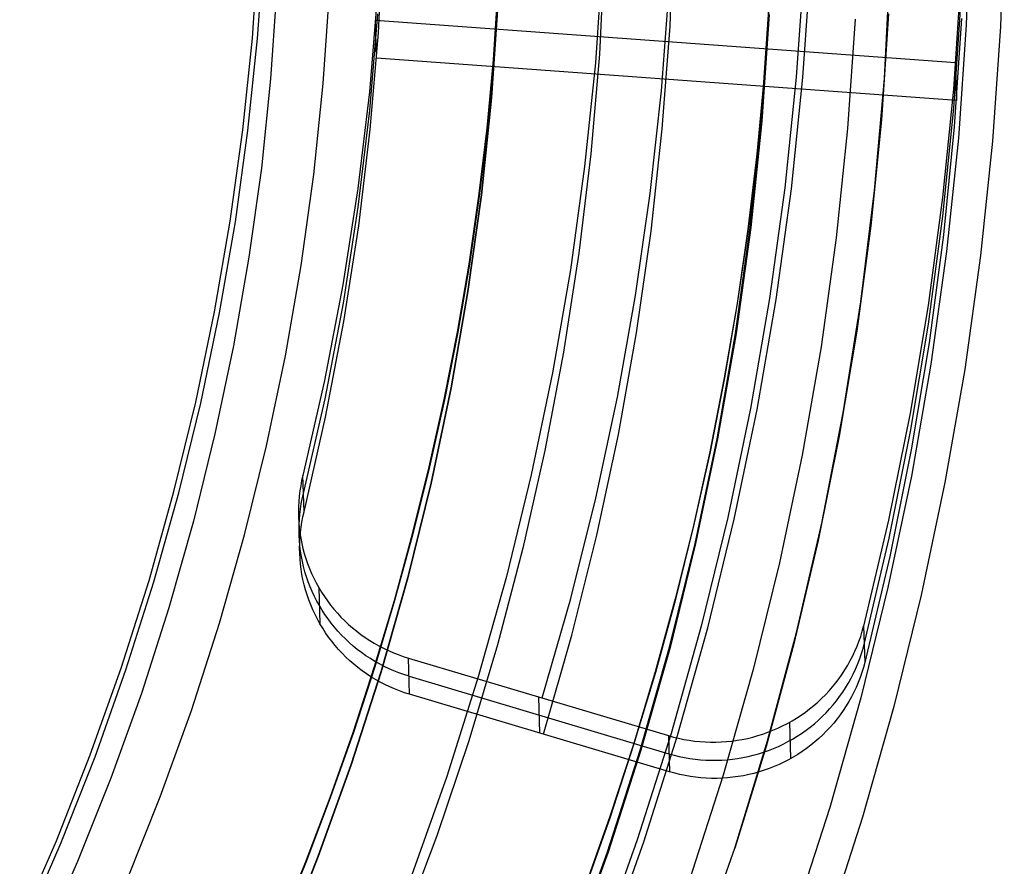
# Model space of a CAD drawing. Header units: millimetres. Extents: x 9001 to 10165, y -167 to 850.
# Tile 136 of 216: x 9596.91 to 9603.27, y 476.31 to 481.78. Entities that reach past the tile are written whole.
import ezdxf

# ---------------------------------------------------------------- set-up
doc = ezdxf.new("R2010")
doc.units = ezdxf.units.MM
doc.layers.add('1', color=7, linetype='Continuous')
doc.layers.add('PLASTICO NEGRO', color=7, linetype='Continuous')

msp = doc.modelspace()

# ---------------------------------------------------------------- linework, layer by layer
at = {"layer": '1', "color": 250, "true_color": 0x111111}
for p, q in [((9603.0466, 482.4789, 231.0025), (9603.0212, 481.7447, 231.0025)), ((9603.2667, 482.4751, 96.1312), (9603.2411, 481.7333, 96.1312)), ((9603.2667, 482.4751, 48.3312), (9603.2411, 481.7333, 48.3312)), ((9598.4146, 481.6579, 104.4947), (9598.4555, 482.2515, 104.4947)), ((9598.4477, 481.6556, 39.9852), (9598.4887, 482.2503, 39.9852)), ((9600.6743, 482.1724, 145.4778), (9600.6279, 481.4999, 145.4778)), ((9600.6867, 482.2, 145.4778), (9600.6536, 481.5545, 145.4778)), ((9601.9734, 482.1261, 96.1312), (9601.9239, 481.4074, 96.1312)), ((9601.967, 481.4043, 48.3312), (9602.0167, 482.1246, 48.3312)), ((9602.4926, 481.3971, 222.7), (9602.5305, 482.1212, 222.7)), ((9598.5726, 481.9753, 229.4656), (9598.5325, 481.3959, 229.4656)), ((9598.8722, 481.3665, 228.5255), (9598.9131, 481.9576, 228.5255)), ((9599.9703, 481.519, 41.909), (9599.9998, 481.961, 41.909)), ((9599.9998, 481.961, 46.313), (9599.9703, 481.519, 46.313)), ((9599.9721, 481.5189, 98.1043), (9600.0016, 481.9609, 98.1043)), ((9600.0016, 481.9609, 102.5364), (9599.9721, 481.5189, 102.5364)), ((9599.999, 481.9014, 44.111), (9599.9556, 481.2727, 44.111)), ((9600.0009, 481.9013, 100.3203), (9599.9574, 481.2726, 100.3203)), ((9601.7464, 481.8762, 144.4031), (9601.7141, 481.3919, 144.4031)), ((9601.7182, 481.3916, 223.4679), (9601.7505, 481.876, 223.4679)), ((9601.6979, 481.122, 107.4778), (9601.7456, 481.8108, 107.4778)), ((9601.7456, 481.8108, 125.9405), (9601.6979, 481.122, 125.9405)), ((9601.7497, 481.8106, 225.2), (9601.7021, 481.1216, 225.2)), ((9601.7497, 481.8106, 224.334), (9601.7021, 481.1216, 224.334)), ((9602.5189, 481.8161, 222.7), (9602.4735, 481.1307, 222.7)), ((9602.3041, 481.7819, 231.7015), (9602.2551, 481.0738, 231.7015)), ((9603.0212, 481.7447, 231.0025), (9602.9705, 481.0119, 231.0025)), ((9603.2411, 481.7333, 96.1312), (9603.1899, 480.9929, 96.1312)), ((9603.2411, 481.7333, 48.3312), (9603.1899, 480.9929, 48.3312)), ((9598.3534, 481.0661, 104.4947), (9598.4146, 481.6579, 104.4947)), ((9598.3864, 481.0625, 39.9852), (9598.4477, 481.6556, 39.9852)), ((9600.6536, 481.5545, 145.4778), (9600.5985, 480.9106, 145.4778)), ((9599.9293, 481.0777, 41.909), (9599.9703, 481.519, 41.909)), ((9599.9703, 481.519, 46.313), (9599.9293, 481.0777, 46.313)), ((9599.9311, 481.0776, 98.1043), (9599.9721, 481.5189, 98.1043)), ((9599.9721, 481.5189, 102.5364), (9599.9311, 481.0776, 102.5364)), ((9600.6279, 481.4999, 145.4778), (9600.5587, 480.8293, 145.4778)), ((9601.9239, 481.4074, 96.1312), (9601.8498, 480.6907, 96.1312)), ((9601.8928, 480.6861, 48.3312), (9601.967, 481.4043, 48.3312)), ((9598.5325, 481.3959, 229.4656), (9598.4725, 480.8182, 229.4656)), ((9598.8109, 480.7771, 228.5255), (9598.8722, 481.3665, 228.5255)), ((9601.7141, 481.3919, 144.4031), (9601.6691, 480.9083, 144.4031)), ((9601.6732, 480.9079, 223.4679), (9601.7182, 481.3916, 223.4679)), ((9602.4295, 480.6748, 222.7), (9602.4926, 481.3971, 222.7)), ((9599.9556, 481.2727, 44.111), (9599.8904, 480.646, 44.111)), ((9599.9574, 481.2726, 100.3203), (9599.8923, 480.6458, 100.3203)), ((9601.6266, 480.4352, 107.4778), (9601.6979, 481.122, 107.4778)), ((9601.6979, 481.122, 125.9405), (9601.6266, 480.4352, 125.9405)), ((9601.7021, 481.1216, 225.2), (9601.6307, 480.4347, 225.2)), ((9601.7021, 481.1216, 224.334), (9601.6307, 480.4347, 224.334)), ((9602.4735, 481.1307, 222.7), (9602.4055, 480.4471, 222.7)), ((9598.2722, 480.4766, 104.4947), (9598.3534, 481.0661, 104.4947)), ((9598.305, 480.4719, 39.9852), (9598.3864, 481.0625, 39.9852)), ((9599.8769, 480.6374, 41.909), (9599.9293, 481.0777, 41.909)), ((9599.9293, 481.0777, 46.313), (9599.8769, 480.6374, 46.313)), ((9599.8787, 480.6371, 98.1043), (9599.9311, 481.0776, 98.1043)), ((9599.9311, 481.0776, 102.5364), (9599.8787, 480.6371, 102.5364)), ((9602.2551, 481.0738, 231.7015), (9602.1817, 480.3678, 231.7015)), ((9602.9705, 481.0119, 231.0025), (9602.8946, 480.2812, 231.0025)), ((9603.1899, 480.9929, 96.1312), (9603.1132, 480.2547, 96.1312)), ((9603.1899, 480.9929, 48.3312), (9603.1132, 480.2547, 48.3312)), ((9600.5985, 480.9106, 145.4778), (9600.5214, 480.2689, 145.4778)), ((9601.6691, 480.9083, 144.4031), (9601.6117, 480.4257, 144.4031)), ((9601.6158, 480.4252, 223.4679), (9601.6732, 480.9079, 223.4679)), ((9598.4725, 480.8182, 229.4656), (9598.3925, 480.2429, 229.4656)), ((9598.7294, 480.1901, 228.5255), (9598.8109, 480.7771, 228.5255)), ((9600.5587, 480.8293, 145.4778), (9600.4666, 480.1615, 145.4778)), ((9599.8904, 480.646, 44.111), (9599.8037, 480.0219, 44.111)), ((9599.8923, 480.6458, 100.3203), (9599.8055, 480.0216, 100.3203)), ((9601.8498, 480.6907, 96.1312), (9601.7514, 479.977, 96.1312)), ((9601.7942, 479.9709, 48.3312), (9601.8928, 480.6861, 48.3312)), ((9602.3412, 479.9551, 222.7), (9602.4295, 480.6748, 222.7)), ((9599.8132, 480.1981, 41.909), (9599.8769, 480.6374, 41.909)), ((9599.8769, 480.6374, 46.313), (9599.8132, 480.1981, 46.313)), ((9599.815, 480.1979, 98.1043), (9599.8787, 480.6371, 98.1043)), ((9599.8787, 480.6371, 102.5364), (9599.815, 480.1979, 102.5364)), ((9598.1709, 479.8903, 104.4947), (9598.2722, 480.4766, 104.4947)), ((9598.2034, 479.8844, 39.9852), (9598.305, 480.4719, 39.9852)), ((9601.5315, 479.7513, 107.4778), (9601.6266, 480.4352, 107.4778)), ((9601.6266, 480.4352, 125.9405), (9601.5315, 479.7513, 125.9405)), ((9601.6307, 480.4347, 225.2), (9601.5356, 479.7506, 225.2)), ((9601.6307, 480.4347, 224.334), (9601.5356, 479.7506, 224.334)), ((9601.6117, 480.4257, 144.4031), (9601.5419, 479.9444, 144.4031)), ((9601.546, 479.9438, 223.4679), (9601.6158, 480.4252, 223.4679)), ((9602.4055, 480.4471, 222.7), (9602.3149, 479.7661, 222.7)), ((9602.1817, 480.3678, 231.7015), (9602.084, 479.6647, 231.7015)), ((9600.5214, 480.2689, 145.4778), (9600.4225, 479.6302, 145.4778)), ((9602.8946, 480.2812, 231.0025), (9602.7935, 479.5536, 231.0025)), ((9598.3925, 480.2429, 229.4656), (9598.2928, 479.6707, 229.4656)), ((9599.7384, 479.7603, 41.909), (9599.8132, 480.1981, 41.909)), ((9599.8132, 480.1981, 46.313), (9599.7384, 479.7603, 46.313)), ((9599.7402, 479.76, 98.1043), (9599.815, 480.1979, 98.1043)), ((9599.815, 480.1979, 102.5364), (9599.7402, 479.76, 102.5364)), ((9603.1132, 480.2547, 96.1312), (9603.011, 479.5195, 96.1312)), ((9603.1132, 480.2547, 48.3312), (9603.011, 479.5195, 48.3312)), ((9598.6276, 479.6063, 228.5255), (9598.7294, 480.1901, 228.5255)), ((9600.4666, 480.1615, 145.4778), (9600.3518, 479.4972, 145.4778)), ((9599.8037, 480.0219, 44.111), (9599.6955, 479.4011, 44.111)), ((9599.8055, 480.0216, 100.3203), (9599.6973, 479.4007, 100.3203)), ((9601.5419, 479.9444, 144.4031), (9601.46, 479.4646, 144.4031)), ((9601.4641, 479.4639, 223.4679), (9601.546, 479.9438, 223.4679)), ((9601.7514, 479.977, 96.1312), (9601.6288, 479.2671, 96.1312)), ((9601.6713, 479.2594, 48.3312), (9601.7942, 479.9709, 48.3312)), ((9602.2279, 479.2389, 222.7), (9602.3412, 479.9551, 222.7)), ((9598.0496, 479.3078, 104.4947), (9598.1709, 479.8903, 104.4947)), ((9598.082, 479.3008, 39.9852), (9598.2034, 479.8844, 39.9852)), ((9599.6527, 479.3241, 41.909), (9599.7384, 479.7603, 41.909)), ((9599.7384, 479.7603, 46.313), (9599.6527, 479.3241, 46.313)), ((9599.6545, 479.3237, 98.1043), (9599.7402, 479.76, 98.1043)), ((9599.7402, 479.76, 102.5364), (9599.6545, 479.3237, 102.5364)), ((9602.3149, 479.7661, 222.7), (9602.2018, 479.0885, 222.7)), ((9601.4129, 479.071, 107.4778), (9601.5315, 479.7513, 107.4778)), ((9601.5315, 479.7513, 125.9405), (9601.4129, 479.071, 125.9405)), ((9601.5356, 479.7506, 225.2), (9601.417, 479.0702, 225.2)), ((9601.5356, 479.7506, 224.334), (9601.417, 479.0702, 224.334)), ((9598.2928, 479.6707, 229.4656), (9598.1733, 479.1023, 229.4656)), ((9600.4225, 479.6302, 145.4778), (9600.3018, 478.9953, 145.4778)), ((9602.084, 479.6647, 231.7015), (9601.9621, 478.9655, 231.7015)), ((9598.5057, 479.0264, 228.5255), (9598.6276, 479.6063, 228.5255)), ((9602.7935, 479.5536, 231.0025), (9602.6673, 478.8299, 231.0025)), ((9603.011, 479.5195, 96.1312), (9602.8835, 478.7884, 96.1312)), ((9603.011, 479.5195, 48.3312), (9602.8835, 478.7884, 48.3312)), ((9600.3518, 479.4972, 145.4778), (9600.2144, 478.8373, 145.4778)), ((9601.46, 479.4646, 144.4031), (9601.366, 478.9866, 144.4031)), ((9601.3701, 478.9858, 223.4679), (9601.4641, 479.4639, 223.4679)), ((9599.6955, 479.4011, 44.111), (9599.5659, 478.7844, 44.111)), ((9599.6973, 479.4007, 100.3203), (9599.5677, 478.784, 100.3203)), ((9597.9086, 478.7297, 104.4947), (9598.0496, 479.3078, 104.4947)), ((9599.5561, 478.8897, 41.909), (9599.6527, 479.3241, 41.909)), ((9599.6527, 479.3241, 46.313), (9599.5561, 478.8897, 46.313)), ((9599.5579, 478.8893, 98.1043), (9599.6545, 479.3237, 98.1043)), ((9599.6545, 479.3237, 102.5364), (9599.5579, 478.8893, 102.5364)), ((9597.9407, 478.7216, 39.9852), (9598.082, 479.3008, 39.9852)), ((9601.6288, 479.2671, 96.1312), (9601.482, 478.5618, 96.1312)), ((9601.5241, 478.5526, 48.3312), (9601.6713, 479.2594, 48.3312)), ((9602.0897, 478.5271, 222.7), (9602.2279, 479.2389, 222.7)), ((9598.1733, 479.1023, 229.4656), (9598.0343, 478.5383, 229.4656)), ((9601.2709, 478.3953, 107.4778), (9601.4129, 479.071, 107.4778)), ((9601.4129, 479.071, 125.9405), (9601.2709, 478.3953, 125.9405)), ((9601.417, 479.0702, 225.2), (9601.2749, 478.3944, 225.2)), ((9601.417, 479.0702, 224.334), (9601.2749, 478.3944, 224.334)), ((9602.2018, 479.0885, 222.7), (9602.0664, 478.415, 222.7)), ((9598.3639, 478.451, 228.5255), (9598.5057, 479.0264, 228.5255)), ((9600.3018, 478.9953, 145.4778), (9600.1596, 478.3648, 145.4778)), ((9601.366, 478.9866, 144.4031), (9601.2602, 478.5106, 144.4031)), ((9601.2642, 478.5097, 223.4679), (9601.3701, 478.9858, 223.4679)), ((9601.9621, 478.9655, 231.7015), (9601.8161, 478.2708, 231.7015)), ((9599.4489, 478.4574, 41.909), (9599.5561, 478.8897, 41.909)), ((9599.5561, 478.8897, 46.313), (9599.4489, 478.4574, 46.313)), ((9599.4506, 478.457, 98.1043), (9599.5579, 478.8893, 98.1043)), ((9599.5579, 478.8893, 102.5364), (9599.4506, 478.457, 102.5364)), ((9600.2144, 478.8373, 145.4778), (9600.0546, 478.1823, 145.4778)), ((9602.6673, 478.8299, 231.0025), (9602.5162, 478.111, 231.0025)), ((9599.5659, 478.7844, 44.111), (9599.4151, 478.1726, 44.111)), ((9599.5677, 478.784, 100.3203), (9599.4169, 478.1721, 100.3203)), ((9602.8835, 478.7884, 96.1312), (9602.7309, 478.062, 96.1312)), ((9602.8835, 478.7884, 48.3312), (9602.7309, 478.062, 48.3312)), ((9597.7479, 478.1568, 104.4947), (9597.9086, 478.7297, 104.4947)), ((9597.7797, 478.1475, 39.9852), (9597.9407, 478.7216, 39.9852)), ((9601.482, 478.5618, 96.1312), (9601.3112, 477.8618, 96.1312)), ((9601.353, 477.8512, 48.3312), (9601.5241, 478.5526, 48.3312)), ((9598.0343, 478.5383, 229.4656), (9597.8759, 477.9795, 229.4656)), ((9601.2602, 478.5106, 144.4031), (9601.1427, 478.0369, 144.4031)), ((9601.1467, 478.0359, 223.4679), (9601.2642, 478.5097, 223.4679)), ((9601.9268, 477.8205, 222.7), (9602.0897, 478.5271, 222.7)), ((9598.2023, 477.8809, 228.5255), (9598.3639, 478.451, 228.5255)), ((9599.3311, 478.0274, 41.909), (9599.4489, 478.4574, 41.909)), ((9599.4489, 478.4574, 46.313), (9599.3311, 478.0274, 46.313)), ((9599.3328, 478.0269, 98.1043), (9599.4506, 478.457, 98.1043)), ((9599.4506, 478.457, 102.5364), (9599.3328, 478.0269, 102.5364)), ((9600.1596, 478.3648, 145.4778), (9599.9958, 477.7396, 145.4778)), ((9601.1057, 477.7248, 107.4778), (9601.2709, 478.3953, 107.4778)), ((9601.2709, 478.3953, 125.9405), (9601.1057, 477.7248, 125.9405)), ((9601.2749, 478.3944, 225.2), (9601.1096, 477.7238, 225.2)), ((9601.2749, 478.3944, 224.334), (9601.1096, 477.7238, 224.334)), ((9602.0664, 478.415, 222.7), (9601.9088, 477.7464, 222.7)), ((9601.8161, 478.2708, 231.7015), (9601.6462, 477.5817, 231.7015)), ((9599.4151, 478.1726, 44.111), (9599.2432, 477.5664, 44.111)), ((9599.4169, 478.1721, 100.3203), (9599.245, 477.5658, 100.3203)), ((9600.0546, 478.1823, 145.4778), (9599.8726, 477.5332, 145.4778)), ((9597.5679, 477.5897, 104.4947), (9597.7479, 478.1568, 104.4947)), ((9597.5992, 477.5793, 39.9852), (9597.7797, 478.1475, 39.9852)), ((9602.5162, 478.111, 231.0025), (9602.3404, 477.3978, 231.0025)), ((9601.1427, 478.0369, 144.4031), (9601.0136, 477.5657, 144.4031)), ((9602.7309, 478.062, 96.1312), (9602.5533, 477.3414, 96.1312)), ((9602.7309, 478.062, 48.3312), (9602.5533, 477.3414, 48.3312)), ((9597.8759, 477.9795, 229.4656), (9597.6984, 477.4265, 229.4656)), ((9599.2029, 477.5999, 41.909), (9599.3311, 478.0274, 41.909)), ((9599.3311, 478.0274, 46.313), (9599.2029, 477.5999, 46.313)), ((9599.2047, 477.5994, 98.1043), (9599.3328, 478.0269, 98.1043)), ((9599.3328, 478.0269, 102.5364), (9599.2047, 477.5994, 102.5364)), ((9601.0176, 477.5646, 223.4679), (9601.1467, 478.0359, 223.4679)), ((9598.0211, 477.3167, 228.5255), (9598.2023, 477.8809, 228.5255)), ((9601.3112, 477.8618, 96.1312), (9601.1167, 477.1681, 96.1312)), ((9601.1581, 477.156, 48.3312), (9601.353, 477.8512, 48.3312)), ((9601.7394, 477.1201, 222.7), (9601.9268, 477.8205, 222.7)), ((9599.9958, 477.7396, 145.4778), (9599.8109, 477.1203, 145.4778)), ((9600.9174, 477.0605, 107.4778), (9601.1057, 477.7248, 107.4778)), ((9601.1057, 477.7248, 125.9405), (9600.9174, 477.0605, 125.9405)), ((9601.1096, 477.7238, 225.2), (9600.9213, 477.0593, 225.2)), ((9601.1096, 477.7238, 224.334), (9600.9213, 477.0593, 224.334)), ((9601.9088, 477.7464, 222.7), (9601.7292, 477.0833, 222.7)), ((9599.0645, 477.1753, 41.909), (9599.2029, 477.5999, 41.909)), ((9599.2029, 477.5999, 46.313), (9599.0645, 477.1753, 46.313)), ((9599.0662, 477.1747, 98.1043), (9599.2047, 477.5994, 98.1043)), ((9599.2047, 477.5994, 102.5364), (9599.0662, 477.1747, 102.5364)), ((9597.3686, 477.0291, 104.4947), (9597.5679, 477.5897, 104.4947)), ((9597.3995, 477.0175, 39.9852), (9597.5992, 477.5793, 39.9852)), ((9599.2432, 477.5664, 44.111), (9599.0506, 476.9664, 44.111)), ((9599.245, 477.5658, 100.3203), (9599.0523, 476.9658, 100.3203)), ((9599.8726, 477.5332, 145.4778), (9599.6686, 476.8907, 145.4778)), ((9601.0136, 477.5657, 144.4031), (9600.8731, 477.0973, 144.4031)), ((9600.8771, 477.0961, 223.4679), (9601.0176, 477.5646, 223.4679)), ((9601.6462, 477.5817, 231.7015), (9601.4527, 476.8988, 231.7015)), ((9597.6984, 477.4265, 229.4656), (9597.5018, 476.88, 229.4656)), ((9602.3404, 477.3978, 231.0025), (9602.1401, 476.691, 231.0025)), ((9602.5533, 477.3414, 96.1312), (9602.3509, 476.6273, 96.1312)), ((9602.5533, 477.3414, 48.3312), (9602.3509, 476.6273, 48.3312)), ((9597.8206, 476.7591, 228.5255), (9598.0211, 477.3167, 228.5255)), ((9598.9159, 476.7536, 41.909), (9599.0645, 477.1753, 41.909)), ((9599.0645, 477.1753, 46.313), (9598.9159, 476.7536, 46.313)), ((9598.9177, 476.753, 98.1043), (9599.0662, 477.1747, 98.1043)), ((9599.0662, 477.1747, 102.5364), (9598.9177, 476.753, 102.5364)), ((9601.1167, 477.1681, 96.1312), (9600.8986, 476.4814, 96.1312)), ((9600.9396, 476.4678, 48.3312), (9601.1581, 477.156, 48.3312)), ((9599.8109, 477.1203, 145.4778), (9599.6049, 476.5077, 145.4778)), ((9600.8731, 477.0973, 144.4031), (9600.7214, 476.6319, 144.4031)), ((9600.7254, 476.6306, 223.4679), (9600.8771, 477.0961, 223.4679)), ((9601.5277, 476.4266, 222.7), (9601.7394, 477.1201, 222.7)), ((9597.1503, 476.4756, 104.4947), (9597.3686, 477.0291, 104.4947)), ((9600.7063, 476.4031, 107.4778), (9600.9174, 477.0605, 107.4778)), ((9600.9174, 477.0605, 125.9405), (9600.7063, 476.4031, 125.9405)), ((9600.9213, 477.0593, 225.2), (9600.7102, 476.4017, 225.2)), ((9600.9213, 477.0593, 224.334), (9600.7102, 476.4017, 224.334)), ((9601.7292, 477.0833, 222.7), (9601.5277, 476.4266, 222.7)), ((9597.1808, 476.4629, 39.9852), (9597.3995, 477.0175, 39.9852)), ((9599.0506, 476.9664, 44.111), (9598.8374, 476.3735, 44.111)), ((9599.0523, 476.9658, 100.3203), (9598.8391, 476.3728, 100.3203)), ((9601.4527, 476.8988, 231.7015), (9601.2357, 476.2229, 231.7015)), ((9597.5018, 476.88, 229.4656), (9597.2865, 476.3405, 229.4656)), ((9599.6686, 476.8907, 145.4778), (9599.4428, 476.2555, 145.4778)), ((9597.6009, 476.2087, 228.5255), (9597.8206, 476.7591, 228.5255)), ((9598.7574, 476.3351, 41.909), (9598.9159, 476.7536, 41.909)), ((9598.9159, 476.7536, 46.313), (9598.7574, 476.3351, 46.313)), ((9598.7591, 476.3345, 98.1043), (9598.9177, 476.753, 98.1043)), ((9598.9177, 476.753, 102.5364), (9598.7591, 476.3345, 102.5364)), ((9602.1401, 476.691, 231.0025), (9601.9155, 475.9916, 231.0025)), ((9600.7214, 476.6319, 144.4031), (9600.5587, 476.1698, 144.4031)), ((9600.5626, 476.1685, 223.4679), (9600.7254, 476.6306, 223.4679)), ((9602.3509, 476.6273, 96.1312), (9602.124, 475.9207, 96.1312)), ((9602.3509, 476.6273, 48.3312), (9602.124, 475.9207, 48.3312)), ((9596.9132, 475.9298, 104.4947), (9597.1503, 476.4756, 104.4947)), ((9596.9433, 475.9161, 39.9852), (9597.1808, 476.4629, 39.9852)), ((9599.6049, 476.5077, 145.4778), (9599.3781, 475.9025, 145.4778)), ((9600.8986, 476.4814, 96.1312), (9600.6573, 475.8026, 96.1312)), ((9600.6977, 475.7875, 48.3312), (9600.9396, 476.4678, 48.3312)), ((9600.4726, 475.7533, 107.4778), (9600.7063, 476.4031, 107.4778)), ((9600.7063, 476.4031, 125.9405), (9600.4726, 475.7533, 125.9405)), ((9600.7102, 476.4017, 225.2), (9600.4764, 475.7518, 225.2)), ((9600.7102, 476.4017, 224.334), (9600.4764, 475.7518, 224.334)), ((9601.2854, 475.7439, 222.7), (9601.5277, 476.4266, 222.7)), ((9597.2865, 476.3405, 229.4656), (9597.0527, 475.8089, 229.4656)), ((9598.5891, 475.9201, 41.909), (9598.7574, 476.3351, 41.909)), ((9598.7574, 476.3351, 46.313), (9598.5891, 475.9201, 46.313)), ((9598.5908, 475.9194, 98.1043), (9598.7591, 476.3345, 98.1043)), ((9598.7591, 476.3345, 102.5364), (9598.5908, 475.9194, 102.5364)), ((9598.8374, 476.3735, 44.111), (9598.6038, 475.7882, 44.111)), ((9598.8391, 476.3728, 100.3203), (9598.6055, 475.7875, 100.3203))]:
    msp.add_line(p, q, dxfattribs=at)
at = {"layer": 'PLASTICO NEGRO', "color": 254, "true_color": 0xcad1ee}
for p, q in [((9601.1096, 481.7361, 30.8001), (9601.1366, 482.3998, 30.9107)), ((9599.2277, 481.6934, 30.8005), (9599.2578, 482.3189, 30.9046)), ((9601.054, 481.3177, 29.2105), (9601.1038, 481.9821, 29.3204)), ((9602.9848, 482.0306, 29.321), (9602.9378, 481.3288, 29.2047)), ((9599.2218, 481.9376, 29.3205), (9599.1694, 481.3114, 29.2171)), ((9602.9409, 481.2072, 29.9448), (9602.9877, 481.908, 30.0609)), ((9599.1725, 481.1903, 29.9573), (9599.2248, 481.8155, 30.0605)), ((9602.9907, 481.7855, 30.8008), (9602.9439, 481.0856, 30.6848)), ((9599.2101, 481.7734, 29.2933), (9602.9515, 481.5017, 29.2333)), ((9599.216, 481.5282, 30.7731), (9599.2101, 481.7734, 29.2933)), ((9601.06, 481.0734, 30.6905), (9601.1096, 481.7361, 30.8001)), ((9599.1756, 481.0692, 30.6974), (9599.2277, 481.6934, 30.8005)), ((9602.9574, 481.2565, 30.7131), (9599.216, 481.5282, 30.7731)), ((9602.9515, 481.5017, 29.2333), (9602.9574, 481.2565, 30.7131)), ((9599.1694, 481.3114, 29.2171), (9599.095, 480.6872, 29.115)), ((9600.9817, 480.6552, 29.1018), (9601.054, 481.3177, 29.2105)), ((9602.9378, 481.3288, 29.2047), (9602.8678, 480.6288, 29.0896)), ((9599.0982, 480.5671, 29.8553), (9599.1725, 481.1903, 29.9573)), ((9602.871, 480.5081, 29.8298), (9602.9409, 481.2072, 29.9448)), ((9599.1014, 480.447, 30.5956), (9599.1756, 481.0692, 30.6974)), ((9600.9879, 480.4127, 30.5821), (9601.06, 481.0734, 30.6905)), ((9602.9439, 481.0856, 30.6848), (9602.8741, 480.3874, 30.5701)), ((9599.095, 480.6872, 29.115), (9598.9985, 480.0658, 29.0141)), ((9600.8869, 479.9954, 28.9945), (9600.9817, 480.6552, 29.1018)), ((9602.8678, 480.6288, 29.0896), (9602.7748, 479.9312, 28.9758)), ((9599.002, 479.9467, 29.7546), (9599.0982, 480.5671, 29.8553)), ((9602.7781, 479.8114, 29.7162), (9602.871, 480.5081, 29.8298)), ((9599.0054, 479.8276, 30.4951), (9599.1014, 480.447, 30.5956)), ((9600.8933, 479.7545, 30.475), (9600.9879, 480.4127, 30.5821)), ((9602.8741, 480.3874, 30.5701), (9602.7814, 479.6917, 30.4566)), ((9598.9985, 480.0658, 29.0141), (9598.8803, 479.448, 28.9147)), ((9598.884, 479.3298, 29.6554), (9599.002, 479.9467, 29.7546)), ((9600.7697, 479.3389, 28.8885), (9600.8869, 479.9954, 28.9945)), ((9602.7748, 479.9312, 28.9758), (9602.6589, 479.2368, 28.8635)), ((9598.8876, 479.2117, 30.396), (9599.0054, 479.8276, 30.4951)), ((9600.7764, 479.0997, 30.3693), (9600.8933, 479.7545, 30.475)), ((9602.6624, 479.118, 29.604), (9602.7781, 479.8114, 29.7162)), ((9602.7814, 479.6917, 30.4566), (9602.6659, 478.9991, 30.3445)), ((9598.8803, 479.448, 28.9147), (9598.7403, 478.8344, 28.8169)), ((9598.7443, 478.7173, 29.5577), (9598.884, 479.3298, 29.6554)), ((9600.6302, 478.6866, 28.7841), (9600.7697, 479.3389, 28.8885)), ((9598.7482, 478.6001, 30.2985), (9598.8876, 479.2117, 30.396)), ((9602.6589, 479.2368, 28.8635), (9602.5202, 478.5464, 28.7526)), ((9602.524, 478.4285, 29.4933), (9602.6624, 479.118, 29.604)), ((9600.6373, 478.4491, 30.2652), (9600.7764, 479.0997, 30.3693)), ((9602.6659, 478.9991, 30.3445), (9602.5277, 478.3105, 30.234)), ((9598.7327, 478.8012, 28.8117), (9598.7263, 478.7678, 28.8064)), ((9598.7403, 478.8344, 28.8169), (9598.7327, 478.8012, 28.8117)), ((9598.7482, 478.6001, 30.2985), (9598.7403, 478.8344, 28.8169)), ((9598.7263, 478.7678, 28.8064), (9598.721, 478.7341, 28.801)), ((9598.7169, 478.7003, 28.7957), (9598.714, 478.6664, 28.7903)), ((9598.721, 478.7341, 28.801), (9598.7169, 478.7003, 28.7957)), ((9598.7302, 478.6507, 29.5468), (9598.7367, 478.6841, 29.552)), ((9598.7367, 478.6841, 29.552), (9598.7443, 478.7173, 29.5572)), ((9600.4686, 478.0391, 28.6814), (9600.6302, 478.6866, 28.7841)), ((9598.7122, 478.6324, 28.7849), (9598.7117, 478.5984, 28.7794)), ((9598.714, 478.6664, 28.7903), (9598.7122, 478.6324, 28.7849)), ((9598.7208, 478.5832, 29.5362), (9598.7249, 478.617, 29.5415)), ((9598.7249, 478.617, 29.5415), (9598.7302, 478.6507, 29.5468)), ((9598.7117, 478.5984, 28.7794), (9598.7123, 478.5644, 28.774)), ((9598.7123, 478.5644, 28.774), (9598.7141, 478.5304, 28.7686)), ((9598.7162, 478.5153, 29.5255), (9598.7179, 478.5493, 29.5308)), ((9598.7179, 478.5493, 29.5308), (9598.7208, 478.5832, 29.5362)), ((9598.7342, 478.5335, 30.2879), (9598.7406, 478.5669, 30.2932)), ((9598.7406, 478.5669, 30.2932), (9598.7482, 478.6001, 30.2985)), ((9602.5202, 478.5464, 28.7526), (9602.359, 477.8606, 28.6435)), ((9598.7141, 478.5304, 28.7686), (9598.7171, 478.4965, 28.7632)), ((9598.7156, 478.4813, 29.5201), (9598.7162, 478.5153, 29.5255)), ((9598.7171, 478.4965, 28.7632), (9598.7213, 478.4627, 28.7578)), ((9598.7248, 478.466, 30.2772), (9598.7289, 478.4998, 30.2826)), ((9598.7289, 478.4998, 30.2826), (9598.7342, 478.5335, 30.2879)), ((9598.7163, 478.4473, 29.5147), (9598.7156, 478.4813, 29.5201)), ((9598.7181, 478.4133, 29.5093), (9598.7163, 478.4473, 29.5147)), ((9598.7201, 478.3981, 30.2664), (9598.7219, 478.4321, 30.2718)), ((9598.7213, 478.4627, 28.7578), (9598.7267, 478.4291, 28.7524)), ((9598.7219, 478.4321, 30.2718), (9598.7248, 478.466, 30.2772)), ((9598.7267, 478.4291, 28.7524), (9598.7332, 478.3957, 28.7471)), ((9600.4761, 477.8033, 30.1628), (9600.6373, 478.4491, 30.2652)), ((9602.3629, 477.7436, 29.3843), (9602.524, 478.4285, 29.4933)), ((9598.7211, 478.3794, 29.5039), (9598.7181, 478.4133, 29.5093)), ((9598.7196, 478.3641, 30.261), (9598.7201, 478.3981, 30.2664)), ((9598.7202, 478.3301, 30.2556), (9598.7196, 478.3641, 30.261)), ((9598.7253, 478.3456, 29.4986), (9598.7211, 478.3794, 29.5039)), ((9598.7332, 478.3957, 28.7471), (9598.7409, 478.3625, 28.7417)), ((9598.7409, 478.3625, 28.7417), (9598.7498, 478.3296, 28.7365)), ((9598.722, 478.2961, 30.2502), (9598.7202, 478.3301, 30.2556)), ((9598.7251, 478.2622, 30.2448), (9598.722, 478.2961, 30.2502)), ((9598.7306, 478.3119, 29.4932), (9598.7253, 478.3456, 29.4986)), ((9598.7372, 478.2785, 29.4879), (9598.7306, 478.3119, 29.4932)), ((9598.7498, 478.3296, 28.7365), (9598.7598, 478.2971, 28.7312)), ((9598.7598, 478.2971, 28.7312), (9598.7709, 478.2648, 28.726)), ((9602.5277, 478.3105, 30.234), (9602.3669, 477.6266, 30.1251)), ((9598.7292, 478.2284, 30.2394), (9598.7251, 478.2622, 30.2448)), ((9598.7346, 478.1948, 30.234), (9598.7292, 478.2284, 30.2394)), ((9598.7449, 478.2454, 29.4826), (9598.7372, 478.2785, 29.4879)), ((9598.7537, 478.2125, 29.4774), (9598.7449, 478.2454, 29.4826)), ((9598.7709, 478.2648, 28.726), (9598.7831, 478.233, 28.7209)), ((9598.7831, 478.233, 28.7209), (9598.7965, 478.2017, 28.7159)), ((9598.7411, 478.1614, 30.2286), (9598.7346, 478.1948, 30.234)), ((9598.7637, 478.1799, 29.4722), (9598.7537, 478.2125, 29.4774)), ((9598.7749, 478.1477, 29.467), (9598.7637, 478.1799, 29.4722)), ((9598.7965, 478.2017, 28.7159), (9598.8109, 478.1708, 28.7109)), ((9598.8109, 478.1708, 28.7109), (9598.8264, 478.1404, 28.706)), ((9598.7488, 478.1282, 30.2233), (9598.7411, 478.1614, 30.2286)), ((9598.7577, 478.0954, 30.218), (9598.7488, 478.1282, 30.2233)), ((9598.7871, 478.1159, 29.462), (9598.7749, 478.1477, 29.467)), ((9598.8004, 478.0845, 29.4569), (9598.7871, 478.1159, 29.462)), ((9598.8264, 478.1404, 28.706), (9598.8429, 478.1105, 28.7011)), ((9598.8429, 478.1105, 28.7011), (9598.8605, 478.0813, 28.6964)), ((9598.8429, 478.1105, 28.7011), (9598.8509, 477.8763, 30.1827)), ((9598.7677, 478.0628, 30.2128), (9598.7577, 478.0954, 30.218)), ((9598.7788, 478.0306, 30.2076), (9598.7677, 478.0628, 30.2128)), ((9598.8149, 478.0536, 29.452), (9598.8004, 478.0845, 29.4569)), ((9598.8304, 478.0232, 29.4471), (9598.8149, 478.0536, 29.452)), ((9598.8605, 478.0813, 28.6964), (9598.8791, 478.0526, 28.6917)), ((9598.8791, 478.0526, 28.6917), (9598.8987, 478.0246, 28.6872)), ((9600.285, 477.3972, 28.5805), (9600.4686, 478.0391, 28.6814)), ((9598.7911, 477.9988, 30.2025), (9598.7788, 478.0306, 30.2076)), ((9598.8044, 477.9674, 30.1974), (9598.7911, 477.9988, 30.2025)), ((9598.8469, 477.9934, 29.4423), (9598.8304, 478.0232, 29.4471)), ((9598.8645, 477.9641, 29.4376), (9598.8469, 477.9934, 29.4423)), ((9598.8987, 478.0246, 28.6872), (9598.9193, 477.9973, 28.6827)), ((9598.9193, 477.9973, 28.6827), (9598.9407, 477.9707, 28.6784)), ((9598.8188, 477.9365, 30.1924), (9598.8044, 477.9674, 30.1974)), ((9598.8343, 477.9062, 30.1875), (9598.8188, 477.9365, 30.1924)), ((9598.8831, 477.9355, 29.4329), (9598.8645, 477.9641, 29.4376)), ((9598.9027, 477.9075, 29.4284), (9598.8831, 477.9355, 29.4329)), ((9598.9407, 477.9707, 28.6784), (9598.9632, 477.9449, 28.6742)), ((9598.9632, 477.9449, 28.6742), (9598.9865, 477.9198, 28.6701)), ((9598.9865, 477.9198, 28.6701), (9599.0106, 477.8956, 28.6661)), ((9598.8509, 477.8763, 30.1827), (9598.8343, 477.9062, 30.1875)), ((9598.8685, 477.8471, 30.178), (9598.8509, 477.8763, 30.1827)), ((9598.8871, 477.8184, 30.1733), (9598.8685, 477.8471, 30.178)), ((9598.9232, 477.8802, 29.424), (9598.9027, 477.9075, 29.4284)), ((9598.9447, 477.8536, 29.4197), (9598.9232, 477.8802, 29.424)), ((9598.9671, 477.8277, 29.4154), (9598.9447, 477.8536, 29.4197)), ((9599.0106, 477.8956, 28.6661), (9599.0356, 477.8722, 28.6623)), ((9599.0356, 477.8722, 28.6623), (9599.0614, 477.8496, 28.6586)), ((9599.0614, 477.8496, 28.6586), (9599.088, 477.8279, 28.655)), ((9602.35, 477.8277, 28.6383), (9602.359, 477.8606, 28.6435)), ((9602.359, 477.8606, 28.6435), (9602.3669, 477.6266, 30.1251)), ((9598.9067, 477.7904, 30.1688), (9598.8871, 477.8184, 30.1733)), ((9598.9272, 477.7631, 30.1643), (9598.9067, 477.7904, 30.1688)), ((9598.9904, 477.8027, 29.4114), (9598.9671, 477.8277, 29.4154)), ((9599.0146, 477.7784, 29.4074), (9598.9904, 477.8027, 29.4114)), ((9599.088, 477.8279, 28.655), (9599.1153, 477.8072, 28.6516)), ((9599.1153, 477.8072, 28.6516), (9599.1433, 477.7874, 28.6483)), ((9599.1433, 477.7874, 28.6483), (9599.172, 477.7685, 28.6451)), ((9600.293, 477.163, 30.0621), (9600.4761, 477.8033, 30.1628)), ((9602.3287, 477.763, 28.6281), (9602.3399, 477.7952, 28.6332)), ((9602.3399, 477.7952, 28.6332), (9602.35, 477.8277, 28.6383)), ((9598.9487, 477.7365, 30.16), (9598.9272, 477.7631, 30.1643)), ((9598.9711, 477.7107, 30.1558), (9598.9487, 477.7365, 30.16)), ((9599.0396, 477.755, 29.4036), (9599.0146, 477.7784, 29.4074)), ((9599.0654, 477.7324, 29.3999), (9599.0396, 477.755, 29.4036)), ((9599.0919, 477.7108, 29.3963), (9599.0654, 477.7324, 29.3999)), ((9599.172, 477.7685, 28.6451), (9599.2013, 477.7507, 28.6422)), ((9599.2013, 477.7507, 28.6422), (9599.2312, 477.7339, 28.6394)), ((9599.2312, 477.7339, 28.6394), (9599.2617, 477.718, 28.6367)), ((9602.303, 477.6998, 28.6182), (9602.3164, 477.7312, 28.6231)), ((9602.3164, 477.7312, 28.6231), (9602.3287, 477.763, 28.6281)), ((9602.354, 477.7108, 29.3787), (9602.3629, 477.7437, 29.3839)), ((9598.9944, 477.6856, 30.1517), (9598.9711, 477.7107, 30.1558)), ((9599.0186, 477.6614, 30.1477), (9598.9944, 477.6856, 30.1517)), ((9599.0435, 477.638, 30.1439), (9599.0186, 477.6614, 30.1477)), ((9599.1192, 477.69, 29.3929), (9599.0919, 477.7108, 29.3963)), ((9599.1472, 477.6702, 29.3896), (9599.1192, 477.69, 29.3929)), ((9599.1759, 477.6514, 29.3865), (9599.1472, 477.6702, 29.3896)), ((9599.2617, 477.718, 28.6367), (9599.2928, 477.7033, 28.6342)), ((9599.2928, 477.7033, 28.6342), (9599.3243, 477.6896, 28.6319)), ((9599.3243, 477.6896, 28.6319), (9599.3563, 477.677, 28.6297)), ((9599.3563, 477.677, 28.6297), (9599.3887, 477.6654, 28.6277)), ((9599.3887, 477.6654, 28.6277), (9599.4215, 477.655, 28.6259)), ((9602.2729, 477.6386, 28.6086), (9602.2885, 477.669, 28.6133)), ((9602.2885, 477.669, 28.6133), (9602.303, 477.6998, 28.6182)), ((9602.3327, 477.646, 29.3686), (9602.3439, 477.6782, 29.3736)), ((9602.3439, 477.6782, 29.3736), (9602.354, 477.7108, 29.3787)), ((9599.0693, 477.6154, 30.1401), (9599.0435, 477.638, 30.1439)), ((9599.0959, 477.5938, 30.1366), (9599.0693, 477.6154, 30.1401)), ((9599.1232, 477.573, 30.1331), (9599.0959, 477.5938, 30.1366)), ((9599.2053, 477.6335, 29.3835), (9599.1759, 477.6514, 29.3865)), ((9599.2352, 477.6167, 29.3807), (9599.2053, 477.6335, 29.3835)), ((9599.2657, 477.6009, 29.378), (9599.2352, 477.6167, 29.3807)), ((9599.2967, 477.5861, 29.3755), (9599.2657, 477.6009, 29.378)), ((9599.4215, 477.655, 28.6259), (9601.0988, 477.1542, 28.5377)), ((9599.4295, 477.4209, 30.1075), (9599.4215, 477.655, 28.6259)), ((9602.2386, 477.5795, 28.5993), (9602.2562, 477.6088, 28.6039)), ((9602.2562, 477.6088, 28.6039), (9602.2729, 477.6386, 28.6086)), ((9602.307, 477.5828, 29.3588), (9602.3204, 477.6142, 29.3636)), ((9602.3204, 477.6142, 29.3636), (9602.3327, 477.646, 29.3686)), ((9602.358, 477.5937, 30.1199), (9602.3479, 477.5611, 30.1148)), ((9602.3669, 477.6266, 30.1251), (9602.358, 477.5937, 30.1199)), ((9599.1512, 477.5532, 30.1299), (9599.1232, 477.573, 30.1331)), ((9599.1799, 477.5344, 30.1267), (9599.1512, 477.5532, 30.1299)), ((9599.2092, 477.5165, 30.1238), (9599.1799, 477.5344, 30.1267)), ((9599.3283, 477.5724, 29.3732), (9599.2967, 477.5861, 29.3755)), ((9599.3603, 477.5598, 29.371), (9599.3283, 477.5724, 29.3732)), ((9599.3927, 477.5483, 29.369), (9599.3603, 477.5598, 29.371)), ((9599.4255, 477.5379, 29.3672), (9599.3927, 477.5483, 29.369)), ((9599.4255, 477.5379, 29.3667), (9601.1027, 477.0371, 29.2785)), ((9602.2002, 477.5229, 28.5905), (9602.2199, 477.5509, 28.5949)), ((9602.2199, 477.5509, 28.5949), (9602.2386, 477.5795, 28.5993)), ((9602.2769, 477.5216, 29.3492), (9602.2924, 477.552, 29.3539)), ((9602.2924, 477.552, 29.3539), (9602.307, 477.5828, 29.3588)), ((9602.3367, 477.5289, 30.1097), (9602.3244, 477.4971, 30.1047)), ((9602.3479, 477.5611, 30.1148), (9602.3367, 477.5289, 30.1097)), ((9599.2392, 477.4997, 30.1209), (9599.2092, 477.5165, 30.1238)), ((9599.2697, 477.4839, 30.1183), (9599.2392, 477.4997, 30.1209)), ((9599.3007, 477.4691, 30.1158), (9599.2697, 477.4839, 30.1183)), ((9599.3322, 477.4554, 30.1135), (9599.3007, 477.4691, 30.1158)), ((9602.1356, 477.4433, 28.5782), (9602.158, 477.4691, 28.5822)), ((9602.158, 477.4691, 28.5822), (9602.1796, 477.4957, 28.5863)), ((9602.1796, 477.4957, 28.5863), (9602.2002, 477.5229, 28.5905)), ((9602.2426, 477.4625, 29.3401), (9602.2602, 477.4917, 29.3446)), ((9602.2602, 477.4917, 29.3446), (9602.2769, 477.5216, 29.3492)), ((9602.3109, 477.4658, 30.0998), (9602.2964, 477.4349, 30.0949)), ((9602.3244, 477.4971, 30.1047), (9602.3109, 477.4658, 30.0998)), ((9599.3642, 477.4428, 30.1113), (9599.3322, 477.4554, 30.1135)), ((9599.3967, 477.4313, 30.1093), (9599.3642, 477.4428, 30.1113)), ((9599.4295, 477.4209, 30.1075), (9599.3967, 477.4313, 30.1093)), ((9601.1067, 476.92, 30.0193), (9599.4295, 477.4209, 30.1075)), ((9600.2601, 477.4046, 28.5818), (9600.2681, 477.1704, 30.0634)), ((9602.088, 477.394, 28.5706), (9602.1122, 477.4182, 28.5743)), ((9602.1122, 477.4182, 28.5743), (9602.1356, 477.4433, 28.5782)), ((9602.1836, 477.3786, 29.3271), (9602.2042, 477.4059, 29.3313)), ((9602.2042, 477.4059, 29.3313), (9602.2239, 477.4339, 29.3356)), ((9602.2239, 477.4339, 29.3356), (9602.2426, 477.4625, 29.3401)), ((9602.2808, 477.4045, 30.0902), (9602.2642, 477.3747, 30.0855)), ((9602.2964, 477.4349, 30.0949), (9602.2808, 477.4045, 30.0902)), ((9602.0104, 477.3264, 28.5602), (9602.0371, 477.3481, 28.5635)), ((9602.0371, 477.3481, 28.5635), (9602.0629, 477.3706, 28.567)), ((9602.0629, 477.3706, 28.567), (9602.088, 477.394, 28.5706)), ((9602.1396, 477.3262, 29.3191), (9602.162, 477.352, 29.323)), ((9602.162, 477.352, 29.323), (9602.1836, 477.3786, 29.3271)), ((9602.2465, 477.3455, 30.0809), (9602.2279, 477.3168, 30.0765)), ((9602.2642, 477.3747, 30.0855), (9602.2465, 477.3455, 30.0809)), ((9601.9263, 477.2671, 28.5512), (9601.955, 477.286, 28.5541)), ((9601.955, 477.286, 28.5541), (9601.9831, 477.3057, 28.5571)), ((9601.9831, 477.3057, 28.5571), (9602.0104, 477.3264, 28.5602)), ((9602.0669, 477.2535, 29.308), (9602.092, 477.2769, 29.3115)), ((9602.092, 477.2769, 29.3115), (9602.1162, 477.3012, 29.3152)), ((9602.1162, 477.3012, 29.3152), (9602.1396, 477.3262, 29.3191)), ((9602.2082, 477.2889, 30.0721), (9602.1876, 477.2616, 30.0679)), ((9602.2279, 477.3168, 30.0765), (9602.2082, 477.2889, 30.0721)), ((9601.8053, 477.202, 28.5415), (9601.8363, 477.2167, 28.5437)), ((9601.8363, 477.2167, 28.5437), (9601.8669, 477.2325, 28.546)), ((9601.8669, 477.2325, 28.546), (9601.8969, 477.2493, 28.5485)), ((9601.8899, 477.0067, 30.0289), (9601.882, 477.2408, 28.5473)), ((9601.8969, 477.2493, 28.5485), (9601.9263, 477.2671, 28.5512)), ((9602.0144, 477.2093, 29.3013), (9602.0411, 477.231, 29.3046)), ((9602.0411, 477.231, 29.3046), (9602.0669, 477.2535, 29.308)), ((9602.166, 477.235, 30.0638), (9602.1435, 477.2092, 30.0598)), ((9602.1876, 477.2616, 30.0679), (9602.166, 477.235, 30.0638)), ((9601.0988, 477.1542, 28.5377), (9601.1319, 477.1449, 28.5361)), ((9601.0988, 477.1542, 28.5377), (9601.1067, 476.92, 30.0193)), ((9601.6432, 477.1447, 28.5332), (9601.6764, 477.1539, 28.5345)), ((9601.6764, 477.1539, 28.5345), (9601.7092, 477.1643, 28.536)), ((9601.7092, 477.1643, 28.536), (9601.7417, 477.1758, 28.5377)), ((9601.7417, 477.1758, 28.5377), (9601.7737, 477.1884, 28.5395)), ((9601.7737, 477.1884, 28.5395), (9601.8053, 477.202, 28.5415)), ((9601.9009, 477.1322, 29.2897), (9601.9303, 477.15, 29.2924)), ((9601.9303, 477.15, 29.2924), (9601.959, 477.1688, 29.2952)), ((9601.959, 477.1688, 29.2952), (9601.9871, 477.1886, 29.2982)), ((9601.9871, 477.1886, 29.2982), (9602.0144, 477.2093, 29.3013)), ((9602.096, 477.1599, 30.0522), (9602.0709, 477.1365, 30.0486)), ((9602.1202, 477.1841, 30.0559), (9602.096, 477.1599, 30.0522)), ((9602.1435, 477.2092, 30.0598), (9602.1202, 477.1841, 30.0559)), ((9601.1319, 477.1449, 28.5361), (9601.1654, 477.1368, 28.5346)), ((9601.1654, 477.1368, 28.5346), (9601.1991, 477.1298, 28.5333)), ((9601.1991, 477.1298, 28.5333), (9601.2331, 477.1239, 28.5322)), ((9601.2331, 477.1239, 28.5322), (9601.2672, 477.1192, 28.5312)), ((9601.2672, 477.1192, 28.5312), (9601.3015, 477.1157, 28.5305)), ((9601.3015, 477.1157, 28.5305), (9601.3358, 477.1133, 28.5299)), ((9601.3358, 477.1133, 28.5299), (9601.3703, 477.1121, 28.5295)), ((9601.3703, 477.1121, 28.5295), (9601.4047, 477.1121, 28.5294)), ((9601.4047, 477.1121, 28.5294), (9601.4392, 477.1133, 28.5293)), ((9601.4392, 477.1133, 28.5293), (9601.4736, 477.1156, 28.5295)), ((9601.4736, 477.1156, 28.5295), (9601.5079, 477.1191, 28.5299)), ((9601.5079, 477.1191, 28.5299), (9601.542, 477.1238, 28.5305)), ((9601.542, 477.1238, 28.5305), (9601.576, 477.1296, 28.5312)), ((9601.576, 477.1296, 28.5312), (9601.6097, 477.1366, 28.5321)), ((9601.6097, 477.1366, 28.5321), (9601.6432, 477.1447, 28.5332)), ((9601.7777, 477.0712, 29.2807), (9601.8093, 477.0849, 29.2827)), ((9601.8093, 477.0849, 29.2827), (9601.8403, 477.0996, 29.2849)), ((9601.8403, 477.0996, 29.2849), (9601.8709, 477.1154, 29.2872)), ((9601.8709, 477.1154, 29.2872), (9601.9009, 477.1322, 29.2897)), ((9602.0184, 477.0923, 30.0418), (9601.9911, 477.0716, 30.0387)), ((9602.045, 477.114, 30.0451), (9602.0184, 477.0923, 30.0418)), ((9602.0709, 477.1365, 30.0486), (9602.045, 477.114, 30.0451)), ((9601.1027, 477.0371, 29.2789), (9601.1359, 477.0278, 29.2773)), ((9601.1359, 477.0278, 29.2773), (9601.1694, 477.0196, 29.2758)), ((9601.6137, 477.0194, 29.2734), (9601.6472, 477.0275, 29.2745)), ((9601.6472, 477.0275, 29.2745), (9601.6804, 477.0368, 29.2758)), ((9601.6804, 477.0368, 29.2758), (9601.7132, 477.0471, 29.2773)), ((9601.7132, 477.0471, 29.2773), (9601.7456, 477.0586, 29.2789)), ((9601.7456, 477.0586, 29.2789), (9601.7777, 477.0712, 29.2807)), ((9601.9342, 477.033, 30.0328), (9601.9049, 477.0152, 30.0301)), ((9601.963, 477.0518, 30.0357), (9601.9342, 477.033, 30.0328)), ((9601.9911, 477.0716, 30.0387), (9601.963, 477.0518, 30.0357)), ((9601.1694, 477.0196, 29.2758), (9601.2031, 477.0126, 29.2745)), ((9601.2031, 477.0126, 29.2745), (9601.237, 477.0068, 29.2734)), ((9601.237, 477.0068, 29.2734), (9601.2712, 477.0021, 29.2725)), ((9601.2712, 477.0021, 29.2725), (9601.3054, 476.9985, 29.2718)), ((9601.3054, 476.9985, 29.2718), (9601.3398, 476.9962, 29.2712)), ((9601.3398, 476.9962, 29.2712), (9601.3743, 476.995, 29.2708)), ((9601.3743, 476.995, 29.2708), (9601.4087, 476.995, 29.2706)), ((9601.4087, 476.995, 29.2706), (9601.4432, 476.9961, 29.2706)), ((9601.4432, 476.9961, 29.2706), (9601.4776, 476.9984, 29.2708)), ((9601.4776, 476.9984, 29.2708), (9601.5118, 477.0019, 29.2712)), ((9601.5118, 477.0019, 29.2712), (9601.546, 477.0066, 29.2717)), ((9601.546, 477.0066, 29.2717), (9601.58, 477.0124, 29.2725)), ((9601.58, 477.0124, 29.2725), (9601.6137, 477.0194, 29.2734)), ((9601.8132, 476.9679, 30.0231), (9601.7817, 476.9542, 30.0211)), ((9601.8443, 476.9826, 30.0253), (9601.8132, 476.9679, 30.0231)), ((9601.8749, 476.9984, 30.0276), (9601.8443, 476.9826, 30.0253)), ((9601.9049, 477.0152, 30.0301), (9601.8749, 476.9984, 30.0276)), ((9601.1399, 476.9108, 30.0177), (9601.1067, 476.92, 30.0193)), ((9601.1733, 476.9026, 30.0162), (9601.1399, 476.9108, 30.0177)), ((9601.207, 476.8956, 30.0149), (9601.1733, 476.9026, 30.0162)), ((9601.241, 476.8897, 30.0138), (9601.207, 476.8956, 30.0149)), ((9601.5839, 476.8954, 30.0128), (9601.55, 476.8896, 30.012)), ((9601.6177, 476.9024, 30.0137), (9601.5839, 476.8954, 30.0128)), ((9601.6512, 476.9105, 30.0148), (9601.6177, 476.9024, 30.0137)), ((9601.6843, 476.9198, 30.0161), (9601.6512, 476.9105, 30.0148)), ((9601.7172, 476.9301, 30.0176), (9601.6843, 476.9198, 30.0161)), ((9601.7496, 476.9416, 30.0193), (9601.7172, 476.9301, 30.0176)), ((9601.7817, 476.9542, 30.0211), (9601.7496, 476.9416, 30.0193)), ((9601.2751, 476.8851, 30.0128), (9601.241, 476.8897, 30.0138)), ((9601.3094, 476.8815, 30.0121), (9601.2751, 476.8851, 30.0128)), ((9601.3438, 476.8792, 30.0115), (9601.3094, 476.8815, 30.0121)), ((9601.3782, 476.878, 30.0111), (9601.3438, 476.8792, 30.0115)), ((9601.4127, 476.878, 30.0109), (9601.3782, 476.878, 30.0111)), ((9601.4471, 476.8791, 30.0109), (9601.4127, 476.878, 30.0109)), ((9601.4815, 476.8814, 30.0111), (9601.4471, 476.8791, 30.0109)), ((9601.5158, 476.8849, 30.0115), (9601.4815, 476.8814, 30.0111)), ((9601.55, 476.8896, 30.012), (9601.5158, 476.8849, 30.0115))]:
    msp.add_line(p, q, dxfattribs=at)

doc.saveas('drawing.dxf')
